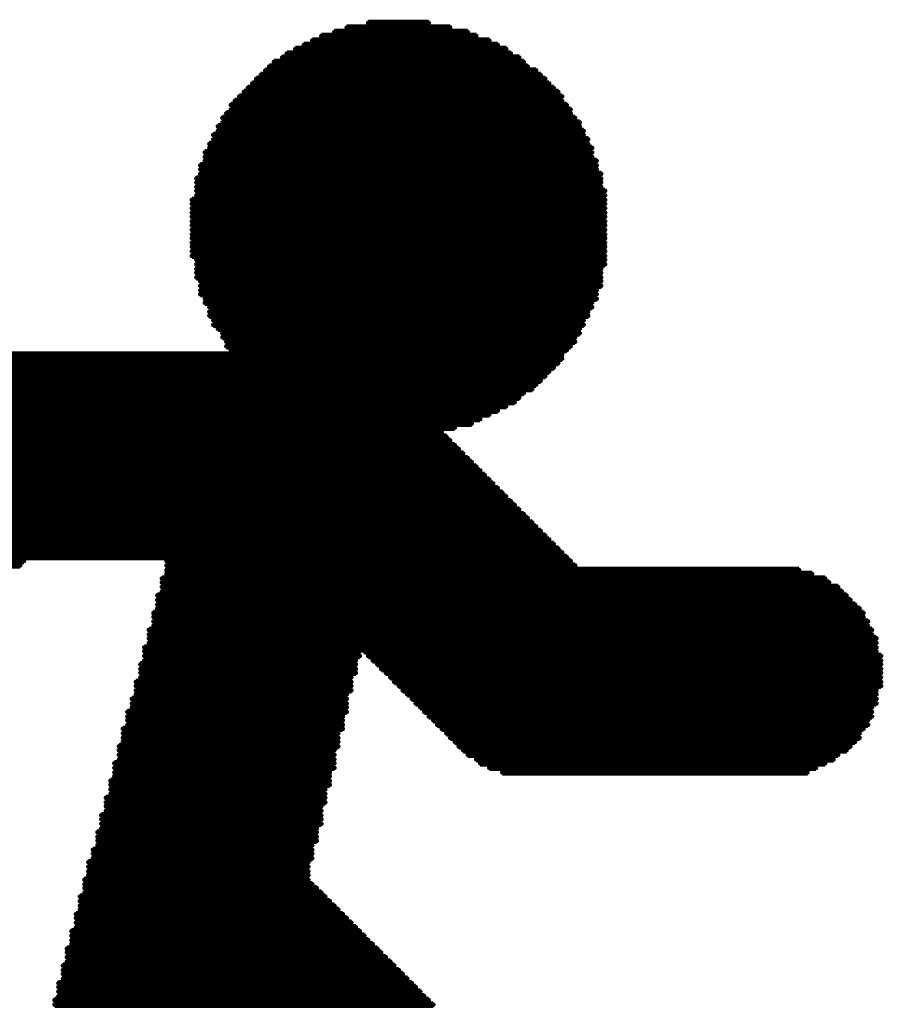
# Model space of a CAD drawing. Extents: x -0.07 to 0.95, y -0.15 to 1.54.
# Tile 9 of 23: x 0.41 to 0.54, y 0.45 to 0.6. Entities that reach past the tile are written whole.
import ezdxf

# ---------------------------------------------------------------- set-up
doc = ezdxf.new("R2010")
doc.units = 0
doc.layers.get('0').update_dxf_attribs({"linetype": 'CONTINUOUS'})
doc.layers.add('gto', color=2, linetype='CONTINUOUS')

# ---------------------------------------------------------------- blocks, each defined once
blk = doc.blocks.new('D14')
at = {"const_width": 0.00035}
blk.add_lwpolyline([(-0.000175, 0, 1), (0.000175, 0, 1)], format="xyb", close=True, dxfattribs=at)

msp = doc.modelspace()

# ---------------------------------------------------------------- linework, layer by layer
at = {"layer": 'gto', "color": 2, "const_width": 0.001}
for points in [[(0.4642, 0.598), (0.4735, 0.598)], [(0.457, 0.596), (0.4808, 0.596)], [(0.459, 0.5966), (0.4795, 0.5966)], [(0.4609, 0.5973), (0.4768, 0.5973)], [(0.4543, 0.5946), (0.4841, 0.5946)], [(0.4556, 0.5953), (0.4828, 0.5953)], [(0.4517, 0.5933), (0.4861, 0.5933)], [(0.453, 0.594), (0.4854, 0.594)], [(0.449, 0.5913), (0.4887, 0.5913)], [(0.4497, 0.592), (0.4881, 0.592)], [(0.451, 0.5927), (0.4874, 0.5927)], [(0.4477, 0.59), (0.4907, 0.59)], [(0.4484, 0.5907), (0.49, 0.5907)], [(0.4464, 0.5887), (0.492, 0.5887)], [(0.447, 0.5894), (0.4914, 0.5894)], [(0.4451, 0.5874), (0.4934, 0.5874)], [(0.4457, 0.588), (0.4927, 0.588)], [(0.4431, 0.5854), (0.4947, 0.5854)], [(0.4437, 0.586), (0.494, 0.586)], [(0.4444, 0.5867), (0.494, 0.5867)], [(0.4424, 0.5841), (0.4953, 0.5841)], [(0.4431, 0.5847), (0.4953, 0.5847)], [(0.4418, 0.5834), (0.496, 0.5834)], [(0.4418, 0.5827), (0.4967, 0.5827)], [(0.4404, 0.5808), (0.4973, 0.5808)], [(0.4411, 0.5821), (0.4967, 0.5821)], [(0.4411, 0.5814), (0.4973, 0.5814)], [(0.4398, 0.5794), (0.498, 0.5794)], [(0.4404, 0.5801), (0.498, 0.5801)], [(0.4391, 0.5781), (0.4986, 0.5781)], [(0.4398, 0.5788), (0.4986, 0.5788)], [(0.4391, 0.5774), (0.4986, 0.5774)], [(0.4391, 0.5768), (0.4993, 0.5768)], [(0.4384, 0.5761), (0.4993, 0.5761)], [(0.4384, 0.5755), (0.4993, 0.5755)], [(0.4384, 0.5748), (0.5, 0.5748)], [(0.4378, 0.5741), (0.5, 0.5741)], [(0.4378, 0.5735), (0.5, 0.5735)], [(0.4378, 0.5728), (0.5, 0.5728)], [(0.4378, 0.5722), (0.5006, 0.5722)], [(0.4371, 0.5708), (0.5006, 0.5708)], [(0.4371, 0.5702), (0.5006, 0.5702)], [(0.4378, 0.5715), (0.5006, 0.5715)], [(0.4371, 0.5695), (0.5006, 0.5695)], [(0.4371, 0.5688), (0.5006, 0.5688)], [(0.4371, 0.5682), (0.5006, 0.5682)], [(0.4371, 0.5675), (0.5006, 0.5675)], [(0.4371, 0.5669), (0.5006, 0.5669)], [(0.4371, 0.5662), (0.5006, 0.5662)], [(0.4371, 0.5655), (0.5006, 0.5655)], [(0.4371, 0.5649), (0.5006, 0.5649)], [(0.4371, 0.5642), (0.5006, 0.5642)], [(0.4371, 0.5636), (0.5006, 0.5636)], [(0.4371, 0.5629), (0.5006, 0.5629)], [(0.4371, 0.5622), (0.5006, 0.5622)], [(0.4378, 0.5616), (0.5006, 0.5616)], [(0.4378, 0.5609), (0.5006, 0.5609)], [(0.4378, 0.5602), (0.5, 0.5602)], [(0.4378, 0.5596), (0.5, 0.5596)], [(0.4378, 0.5589), (0.5, 0.5589)], [(0.4384, 0.5583), (0.5, 0.5583)], [(0.4384, 0.5576), (0.5, 0.5576)], [(0.4384, 0.5569), (0.4993, 0.5569)], [(0.4384, 0.5563), (0.4993, 0.5563)], [(0.4391, 0.5556), (0.4993, 0.5556)], [(0.4391, 0.555), (0.4986, 0.555)], [(0.4398, 0.5543), (0.4986, 0.5543)], [(0.4398, 0.5536), (0.498, 0.5536)], [(0.4398, 0.553), (0.498, 0.553)], [(0.4404, 0.5523), (0.4973, 0.5523)], [(0.4404, 0.5516), (0.4973, 0.5516)], [(0.4411, 0.551), (0.4967, 0.551)], [(0.4418, 0.5503), (0.4967, 0.5503)], [(0.4418, 0.5497), (0.496, 0.5497)], [(0.4424, 0.549), (0.496, 0.549)], [(0.4424, 0.5483), (0.4953, 0.5483)], [(0.4431, 0.5477), (0.4947, 0.5477)], [(0.3988, 0.5464), (0.494, 0.5464)], [(0.4007, 0.547), (0.494, 0.547)], [(0.3948, 0.5444), (0.492, 0.5444)], [(0.3961, 0.545), (0.4927, 0.545)], [(0.3974, 0.5457), (0.4934, 0.5457)], [(0.3935, 0.543), (0.4907, 0.543)], [(0.3941, 0.5437), (0.4914, 0.5437)], [(0.3921, 0.5417), (0.4894, 0.5417)], [(0.3928, 0.5424), (0.49, 0.5424)], [(0.3908, 0.5404), (0.4874, 0.5404)], [(0.3915, 0.5411), (0.4881, 0.5411)], [(0.3888, 0.5384), (0.4841, 0.5384)], [(0.3895, 0.5391), (0.4854, 0.5391)], [(0.3902, 0.5397), (0.4867, 0.5397)], [(0.3875, 0.5371), (0.4814, 0.5371)], [(0.3882, 0.5378), (0.4828, 0.5378)], [(0.3862, 0.5358), (0.4775, 0.5358)], [(0.3868, 0.5364), (0.4801, 0.5364)], [(0.3842, 0.5338), (0.4768, 0.5338)], [(0.3849, 0.5344), (0.4762, 0.5344)], [(0.3855, 0.5351), (0.4755, 0.5351)], [(0.3829, 0.5325), (0.4781, 0.5325)], [(0.3835, 0.5331), (0.4775, 0.5331)], [(0.3816, 0.5311), (0.4795, 0.5311)], [(0.3822, 0.5318), (0.4788, 0.5318)], [(0.3802, 0.5298), (0.4808, 0.5298)], [(0.3809, 0.5305), (0.4801, 0.5305)], [(0.3782, 0.5278), (0.4828, 0.5278)], [(0.3789, 0.5285), (0.4821, 0.5285)], [(0.3796, 0.5292), (0.4814, 0.5292)], [(0.3769, 0.5265), (0.4841, 0.5265)], [(0.3776, 0.5272), (0.4834, 0.5272)], [(0.3756, 0.5252), (0.4854, 0.5252)], [(0.3763, 0.5258), (0.4848, 0.5258)], [(0.3736, 0.5232), (0.4874, 0.5232)], [(0.3743, 0.5239), (0.4867, 0.5239)], [(0.3749, 0.5245), (0.4861, 0.5245)], [(0.3723, 0.5219), (0.4887, 0.5219)], [(0.373, 0.5225), (0.4881, 0.5225)], [(0.371, 0.5206), (0.49, 0.5206)], [(0.3716, 0.5212), (0.4894, 0.5212)], [(0.3696, 0.5192), (0.4914, 0.5192)], [(0.3703, 0.5199), (0.4907, 0.5199)], [(0.3677, 0.5172), (0.4934, 0.5172)], [(0.3683, 0.5179), (0.4927, 0.5179)], [(0.369, 0.5186), (0.492, 0.5186)], [(0.3663, 0.5159), (0.4947, 0.5159)], [(0.367, 0.5166), (0.494, 0.5166)], [(0.365, 0.5146), (0.4107, 0.5146)], [(0.3657, 0.5153), (0.4113, 0.5153)], [(0.4332, 0.5153), (0.4953, 0.5153)], [(0.4332, 0.5146), (0.496, 0.5146)], [(0.4325, 0.5126), (0.5344, 0.5126)], [(0.4332, 0.5139), (0.5304, 0.5139)], [(0.4332, 0.5133), (0.5324, 0.5133)], [(0.4325, 0.512), (0.535, 0.512)], [(0.4325, 0.5113), (0.5364, 0.5113)], [(0.4318, 0.51), (0.5377, 0.51)], [(0.4325, 0.5106), (0.537, 0.5106)], [(0.4318, 0.5093), (0.5383, 0.5093)], [(0.4318, 0.5086), (0.539, 0.5086)], [(0.4312, 0.5073), (0.5403, 0.5073)], [(0.4312, 0.5067), (0.5403, 0.5067)], [(0.4318, 0.508), (0.5397, 0.508)], [(0.4312, 0.506), (0.541, 0.506)], [(0.4312, 0.5053), (0.541, 0.5053)], [(0.4305, 0.5047), (0.5416, 0.5047)], [(0.4305, 0.504), (0.5416, 0.504)], [(0.4298, 0.502), (0.5423, 0.502)], [(0.4305, 0.5034), (0.5423, 0.5034)], [(0.4305, 0.5027), (0.5423, 0.5027)], [(0.4298, 0.5014), (0.4629, 0.5014)], [(0.4298, 0.5007), (0.4629, 0.5007)], [(0.4636, 0.5014), (0.5423, 0.5014)], [(0.4642, 0.5007), (0.543, 0.5007)], [(0.4292, 0.4994), (0.4623, 0.4994)], [(0.4298, 0.5), (0.4623, 0.5)], [(0.4649, 0.5), (0.543, 0.5)], [(0.4656, 0.4994), (0.543, 0.4994)], [(0.4292, 0.4987), (0.4623, 0.4987)], [(0.4292, 0.4981), (0.4623, 0.4981)], [(0.4662, 0.4987), (0.543, 0.4987)], [(0.4669, 0.4981), (0.543, 0.4981)], [(0.4285, 0.4967), (0.4616, 0.4967)], [(0.4285, 0.4961), (0.4616, 0.4961)], [(0.4292, 0.4974), (0.4616, 0.4974)], [(0.4676, 0.4974), (0.543, 0.4974)], [(0.4682, 0.4967), (0.543, 0.4967)], [(0.4689, 0.4961), (0.543, 0.4961)], [(0.4285, 0.4954), (0.4616, 0.4954)], [(0.4285, 0.4948), (0.4609, 0.4948)], [(0.4695, 0.4954), (0.5423, 0.4954)], [(0.4702, 0.4948), (0.5423, 0.4948)], [(0.4279, 0.4941), (0.4609, 0.4941)], [(0.4279, 0.4934), (0.4609, 0.4934)], [(0.4709, 0.4941), (0.5423, 0.4941)], [(0.4715, 0.4934), (0.5423, 0.4934)], [(0.4272, 0.4921), (0.4609, 0.4921)], [(0.4272, 0.4914), (0.4603, 0.4914)], [(0.4279, 0.4928), (0.4609, 0.4928)], [(0.4722, 0.4928), (0.5416, 0.4928)], [(0.4728, 0.4921), (0.5416, 0.4921)], [(0.4735, 0.4914), (0.5416, 0.4914)], [(0.4272, 0.4908), (0.4603, 0.4908)], [(0.4272, 0.4901), (0.4603, 0.4901)], [(0.4742, 0.4908), (0.541, 0.4908)], [(0.4748, 0.4901), (0.541, 0.4901)], [(0.4265, 0.4895), (0.4603, 0.4895)], [(0.4265, 0.4888), (0.4596, 0.4888)], [(0.4755, 0.4895), (0.5403, 0.4895)], [(0.4762, 0.4888), (0.5397, 0.4888)], [(0.4265, 0.4881), (0.4596, 0.4881)], [(0.4265, 0.4875), (0.4596, 0.4875)], [(0.4768, 0.4881), (0.5397, 0.4881)], [(0.4775, 0.4875), (0.539, 0.4875)], [(0.4259, 0.4868), (0.4596, 0.4868)], [(0.4259, 0.4862), (0.459, 0.4862)], [(0.4259, 0.4855), (0.459, 0.4855)], [(0.4781, 0.4868), (0.5383, 0.4868)], [(0.4788, 0.4862), (0.5377, 0.4862)], [(0.4795, 0.4855), (0.5364, 0.4855)], [(0.4252, 0.4842), (0.459, 0.4842)], [(0.4259, 0.4848), (0.459, 0.4848)], [(0.4808, 0.4848), (0.5357, 0.4848)], [(0.4814, 0.4842), (0.5344, 0.4842)], [(0.4252, 0.4835), (0.459, 0.4835)], [(0.4252, 0.4828), (0.4583, 0.4828)], [(0.4828, 0.4835), (0.533, 0.4835)], [(0.4848, 0.4828), (0.5317, 0.4828)], [(0.4246, 0.4815), (0.4583, 0.4815)], [(0.4246, 0.4809), (0.4583, 0.4809)], [(0.4252, 0.4822), (0.4583, 0.4822)], [(0.4246, 0.4802), (0.4576, 0.4802)], [(0.4246, 0.4795), (0.4576, 0.4795)], [(0.4239, 0.4789), (0.4576, 0.4789)], [(0.4239, 0.4782), (0.4576, 0.4782)], [(0.4239, 0.4776), (0.457, 0.4776)], [(0.4239, 0.4769), (0.457, 0.4769)], [(0.4232, 0.4762), (0.457, 0.4762)], [(0.4232, 0.4756), (0.457, 0.4756)], [(0.4232, 0.4749), (0.457, 0.4749)], [(0.4226, 0.4736), (0.4563, 0.4736)], [(0.4232, 0.4742), (0.4563, 0.4742)], [(0.4226, 0.4729), (0.4563, 0.4729)], [(0.4226, 0.4723), (0.4563, 0.4723)], [(0.4219, 0.4709), (0.4556, 0.4709)], [(0.4219, 0.4703), (0.4556, 0.4703)], [(0.4226, 0.4716), (0.4556, 0.4716)], [(0.4212, 0.469), (0.455, 0.469)], [(0.4219, 0.4696), (0.4556, 0.4696)], [(0.4212, 0.4683), (0.455, 0.4683)], [(0.4212, 0.4676), (0.455, 0.4676)], [(0.4206, 0.4663), (0.455, 0.4663)], [(0.4212, 0.467), (0.455, 0.467)], [(0.4206, 0.4656), (0.4556, 0.4656)], [(0.4206, 0.465), (0.4563, 0.465)], [(0.4206, 0.4643), (0.457, 0.4643)], [(0.4199, 0.4637), (0.4576, 0.4637)], [(0.4199, 0.463), (0.4583, 0.463)], [(0.4199, 0.4623), (0.459, 0.4623)], [(0.4199, 0.4617), (0.4596, 0.4617)], [(0.4193, 0.461), (0.4603, 0.461)], [(0.4193, 0.4604), (0.4609, 0.4604)], [(0.4193, 0.4597), (0.4616, 0.4597)], [(0.4186, 0.4584), (0.4629, 0.4584)], [(0.4193, 0.459), (0.4623, 0.459)], [(0.4186, 0.4577), (0.4636, 0.4577)], [(0.4186, 0.457), (0.4642, 0.457)], [(0.4179, 0.4557), (0.4656, 0.4557)], [(0.4179, 0.4551), (0.4662, 0.4551)], [(0.4186, 0.4564), (0.4649, 0.4564)], [(0.4179, 0.4544), (0.4669, 0.4544)], [(0.4179, 0.4537), (0.4676, 0.4537)], [(0.4173, 0.4531), (0.4682, 0.4531)], [(0.4173, 0.4524), (0.4689, 0.4524)], [(0.4173, 0.4518), (0.4695, 0.4518)], [(0.4173, 0.4511), (0.4702, 0.4511)], [(0.4166, 0.4504), (0.4709, 0.4504)], [(0.4166, 0.4498), (0.4715, 0.4498)], [(0.4166, 0.4491), (0.4722, 0.4491)], [(0.416, 0.4478), (0.4735, 0.4478)], [(0.4166, 0.4484), (0.4728, 0.4484)], [(0.416, 0.4471), (0.4742, 0.4471)]]:
    msp.add_lwpolyline(points, dxfattribs=at)

# ---------------------------------------------------------------- block references
at = {"layer": 'gto'}
for p in [(0.4642, 0.598), (0.4735, 0.598), (0.457, 0.596), (0.459, 0.5966), (0.4609, 0.5973), (0.4768, 0.5973), (0.4795, 0.5966), (0.4808, 0.596), (0.4543, 0.5946), (0.4556, 0.5953), (0.4828, 0.5953), (0.4841, 0.5946), (0.4517, 0.5933), (0.453, 0.594), (0.4854, 0.594), (0.4861, 0.5933), (0.4497, 0.592), (0.451, 0.5927), (0.4874, 0.5927), (0.4881, 0.592), (0.4477, 0.59), (0.4484, 0.5907), (0.449, 0.5913), (0.4887, 0.5913), (0.49, 0.5907), (0.4907, 0.59), (0.4464, 0.5887), (0.447, 0.5894), (0.4914, 0.5894), (0.492, 0.5887), (0.4451, 0.5874), (0.4457, 0.588), (0.4927, 0.588), (0.4934, 0.5874), (0.4431, 0.5854), (0.4437, 0.586), (0.4444, 0.5867), (0.494, 0.5867), (0.494, 0.586), (0.4947, 0.5854), (0.4424, 0.5841), (0.4431, 0.5847), (0.4953, 0.5847), (0.4953, 0.5841), (0.4418, 0.5834), (0.4418, 0.5827), (0.496, 0.5834), (0.4967, 0.5827), (0.4411, 0.5821), (0.4411, 0.5814), (0.4967, 0.5821), (0.4973, 0.5814), (0.4398, 0.5794), (0.4404, 0.5808), (0.4404, 0.5801), (0.4973, 0.5808), (0.498, 0.5801), (0.498, 0.5794), (0.4391, 0.5781), (0.4398, 0.5788), (0.4986, 0.5788), (0.4986, 0.5781), (0.4391, 0.5774), (0.4391, 0.5768), (0.4986, 0.5774), (0.4993, 0.5768), (0.4384, 0.5761), (0.4384, 0.5755), (0.4384, 0.5748), (0.4993, 0.5761), (0.4993, 0.5755), (0.5, 0.5748), (0.4378, 0.5741), (0.4378, 0.5735), (0.5, 0.5741), (0.5, 0.5735), (0.4378, 0.5728), (0.4378, 0.5722), (0.5, 0.5728), (0.5006, 0.5722), (0.4371, 0.5708), (0.4378, 0.5715), (0.5006, 0.5715), (0.5006, 0.5708), (0.4371, 0.5702), (0.4371, 0.5695), (0.4371, 0.5688), (0.5006, 0.5702), (0.5006, 0.5695), (0.5006, 0.5688), (0.4371, 0.5682), (0.4371, 0.5675), (0.5006, 0.5682), (0.5006, 0.5675), (0.4371, 0.5669), (0.4371, 0.5662), (0.5006, 0.5669), (0.5006, 0.5662), (0.4371, 0.5655), (0.4371, 0.5649), (0.4371, 0.5642), (0.5006, 0.5655), (0.5006, 0.5649), (0.5006, 0.5642), (0.4371, 0.5636), (0.4371, 0.5629), (0.5006, 0.5636), (0.5006, 0.5629), (0.4371, 0.5622), (0.4378, 0.5616), (0.5006, 0.5622), (0.5006, 0.5616), (0.4378, 0.5609), (0.4378, 0.5602), (0.5, 0.5602), (0.5006, 0.5609), (0.4378, 0.5596), (0.4378, 0.5589), (0.4384, 0.5583), (0.5, 0.5596), (0.5, 0.5589), (0.5, 0.5583), (0.4384, 0.5576), (0.4384, 0.5569), (0.4993, 0.5569), (0.5, 0.5576), (0.4384, 0.5563), (0.4391, 0.5556), (0.4993, 0.5563), (0.4993, 0.5556), (0.4391, 0.555), (0.4398, 0.5543), (0.4398, 0.5536), (0.498, 0.5536), (0.4986, 0.555), (0.4986, 0.5543), (0.4398, 0.553), (0.4404, 0.5523), (0.4973, 0.5523), (0.498, 0.553), (0.4404, 0.5516), (0.4411, 0.551), (0.4967, 0.551), (0.4973, 0.5516), (0.4418, 0.5503), (0.4418, 0.5497), (0.496, 0.5497), (0.4967, 0.5503), (0.4424, 0.549), (0.4424, 0.5483), (0.4431, 0.5477), (0.4947, 0.5477), (0.4953, 0.5483), (0.496, 0.549), (0.494, 0.547), (0.494, 0.5464), (0.4927, 0.545), (0.4934, 0.5457), (0.4907, 0.543), (0.4914, 0.5437), (0.492, 0.5444), (0.4894, 0.5417), (0.49, 0.5424), (0.4874, 0.5404), (0.4881, 0.5411), (0.4854, 0.5391), (0.4867, 0.5397), (0.4814, 0.5371), (0.4828, 0.5378), (0.4841, 0.5384), (0.4775, 0.5358), (0.4801, 0.5364), (0.4755, 0.5351), (0.4762, 0.5344), (0.4768, 0.5338), (0.4775, 0.5331), (0.4781, 0.5325), (0.4788, 0.5318), (0.4795, 0.5311), (0.4801, 0.5305), (0.4808, 0.5298), (0.4814, 0.5292), (0.4821, 0.5285), (0.4828, 0.5278), (0.4834, 0.5272), (0.4841, 0.5265), (0.4848, 0.5258), (0.4854, 0.5252), (0.4861, 0.5245), (0.4867, 0.5239), (0.4874, 0.5232), (0.4881, 0.5225), (0.4887, 0.5219), (0.4894, 0.5212), (0.49, 0.5206), (0.4907, 0.5199), (0.4914, 0.5192), (0.492, 0.5186), (0.4927, 0.5179), (0.4934, 0.5172), (0.494, 0.5166), (0.4947, 0.5159), (0.4107, 0.5146), (0.4113, 0.5153), (0.4332, 0.5153), (0.4332, 0.5146), (0.4953, 0.5153), (0.496, 0.5146), (0.4332, 0.5139), (0.4332, 0.5133), (0.5304, 0.5139), (0.5324, 0.5133), (0.4325, 0.5126), (0.4325, 0.512), (0.4325, 0.5113), (0.5344, 0.5126), (0.535, 0.512), (0.5364, 0.5113), (0.4318, 0.51), (0.4325, 0.5106), (0.537, 0.5106), (0.5377, 0.51), (0.4318, 0.5093), (0.4318, 0.5086), (0.5383, 0.5093), (0.539, 0.5086), (0.4312, 0.5073), (0.4312, 0.5067), (0.4318, 0.508), (0.5397, 0.508), (0.5403, 0.5073), (0.5403, 0.5067), (0.4312, 0.506), (0.4312, 0.5053), (0.541, 0.506), (0.541, 0.5053), (0.4305, 0.5047), (0.4305, 0.504), (0.5416, 0.5047), (0.5416, 0.504), (0.4305, 0.5034), (0.4305, 0.5027), (0.5423, 0.5034), (0.5423, 0.5027), (0.4298, 0.502), (0.4298, 0.5014), (0.4298, 0.5007), (0.4629, 0.5014), (0.4629, 0.5007), (0.4636, 0.5014), (0.4642, 0.5007), (0.5423, 0.502), (0.5423, 0.5014), (0.543, 0.5007), (0.4292, 0.4994), (0.4298, 0.5), (0.4623, 0.5), (0.4623, 0.4994), (0.4649, 0.5), (0.4656, 0.4994), (0.543, 0.5), (0.543, 0.4994), (0.4292, 0.4987), (0.4292, 0.4981), (0.4623, 0.4987), (0.4623, 0.4981), (0.4662, 0.4987), (0.4669, 0.4981), (0.543, 0.4987), (0.543, 0.4981), (0.4285, 0.4967), (0.4285, 0.4961), (0.4292, 0.4974), (0.4616, 0.4974), (0.4616, 0.4967), (0.4616, 0.4961), (0.4676, 0.4974), (0.4682, 0.4967), (0.4689, 0.4961), (0.543, 0.4974), (0.543, 0.4967), (0.543, 0.4961), (0.4285, 0.4954), (0.4285, 0.4948), (0.4609, 0.4948), (0.4616, 0.4954), (0.4695, 0.4954), (0.4702, 0.4948), (0.5423, 0.4954), (0.5423, 0.4948), (0.4279, 0.4941), (0.4279, 0.4934), (0.4609, 0.4941), (0.4609, 0.4934), (0.4709, 0.4941), (0.4715, 0.4934), (0.5423, 0.4941), (0.5423, 0.4934), (0.4272, 0.4921), (0.4279, 0.4928), (0.4609, 0.4928), (0.4609, 0.4921), (0.4722, 0.4928), (0.4728, 0.4921), (0.5416, 0.4928), (0.5416, 0.4921), (0.4272, 0.4914), (0.4272, 0.4908), (0.4272, 0.4901), (0.4603, 0.4914), (0.4603, 0.4908), (0.4603, 0.4901), (0.4735, 0.4914), (0.4742, 0.4908), (0.4748, 0.4901), (0.541, 0.4908), (0.541, 0.4901), (0.5416, 0.4914), (0.4265, 0.4895), (0.4265, 0.4888), (0.4596, 0.4888), (0.4603, 0.4895), (0.4755, 0.4895), (0.4762, 0.4888), (0.5397, 0.4888), (0.5403, 0.4895), (0.4265, 0.4881), (0.4265, 0.4875), (0.4596, 0.4881), (0.4596, 0.4875), (0.4768, 0.4881), (0.4775, 0.4875), (0.539, 0.4875), (0.5397, 0.4881), (0.4259, 0.4868), (0.4259, 0.4862), (0.4259, 0.4855), (0.459, 0.4862), (0.459, 0.4855), (0.4596, 0.4868), (0.4781, 0.4868), (0.4788, 0.4862), (0.4795, 0.4855), (0.5364, 0.4855), (0.5377, 0.4862), (0.5383, 0.4868), (0.4252, 0.4842), (0.4259, 0.4848), (0.459, 0.4848), (0.459, 0.4842), (0.4808, 0.4848), (0.4814, 0.4842), (0.5344, 0.4842), (0.5357, 0.4848), (0.4252, 0.4835), (0.4252, 0.4828), (0.4583, 0.4828), (0.459, 0.4835), (0.4828, 0.4835), (0.4848, 0.4828), (0.5317, 0.4828), (0.533, 0.4835), (0.4246, 0.4815), (0.4252, 0.4822), (0.4583, 0.4822), (0.4583, 0.4815), (0.4246, 0.4809), (0.4246, 0.4802), (0.4246, 0.4795), (0.4576, 0.4802), (0.4576, 0.4795), (0.4583, 0.4809), (0.4239, 0.4789), (0.4239, 0.4782), (0.4576, 0.4789), (0.4576, 0.4782), (0.4239, 0.4776), (0.4239, 0.4769), (0.457, 0.4776), (0.457, 0.4769), (0.4232, 0.4762), (0.4232, 0.4756), (0.4232, 0.4749), (0.457, 0.4762), (0.457, 0.4756), (0.457, 0.4749), (0.4226, 0.4736), (0.4232, 0.4742), (0.4563, 0.4742), (0.4563, 0.4736), (0.4226, 0.4729), (0.4226, 0.4723), (0.4563, 0.4729), (0.4563, 0.4723), (0.4219, 0.4709), (0.4226, 0.4716), (0.4556, 0.4716), (0.4556, 0.4709), (0.4212, 0.469), (0.4219, 0.4703), (0.4219, 0.4696), (0.455, 0.469), (0.4556, 0.4703), (0.4556, 0.4696), (0.4212, 0.4683), (0.4212, 0.4676), (0.455, 0.4683), (0.455, 0.4676), (0.4206, 0.4663), (0.4212, 0.467), (0.455, 0.467), (0.455, 0.4663), (0.4206, 0.4656), (0.4206, 0.465), (0.4206, 0.4643), (0.4556, 0.4656), (0.4563, 0.465), (0.457, 0.4643), (0.4199, 0.4637), (0.4199, 0.463), (0.4576, 0.4637), (0.4583, 0.463), (0.4199, 0.4623), (0.4199, 0.4617), (0.459, 0.4623), (0.4596, 0.4617), (0.4193, 0.461), (0.4193, 0.4604), (0.4603, 0.461), (0.4609, 0.4604), (0.4186, 0.4584), (0.4193, 0.4597), (0.4193, 0.459), (0.4616, 0.4597), (0.4623, 0.459), (0.4629, 0.4584), (0.4186, 0.4577), (0.4186, 0.457), (0.4636, 0.4577), (0.4642, 0.457), (0.4179, 0.4557), (0.4186, 0.4564), (0.4649, 0.4564), (0.4656, 0.4557), (0.4179, 0.4551), (0.4179, 0.4544), (0.4179, 0.4537), (0.4662, 0.4551), (0.4669, 0.4544), (0.4676, 0.4537), (0.4173, 0.4531), (0.4173, 0.4524), (0.4682, 0.4531), (0.4689, 0.4524), (0.4173, 0.4518), (0.4173, 0.4511), (0.4695, 0.4518), (0.4702, 0.4511), (0.4166, 0.4504), (0.4166, 0.4498), (0.4709, 0.4504), (0.4715, 0.4498), (0.416, 0.4478), (0.4166, 0.4491), (0.4166, 0.4484), (0.4722, 0.4491), (0.4728, 0.4484), (0.4735, 0.4478), (0.416, 0.4471), (0.4742, 0.4471)]:
    msp.add_blockref('D14', p, dxfattribs=at)

doc.saveas('drawing.dxf')
